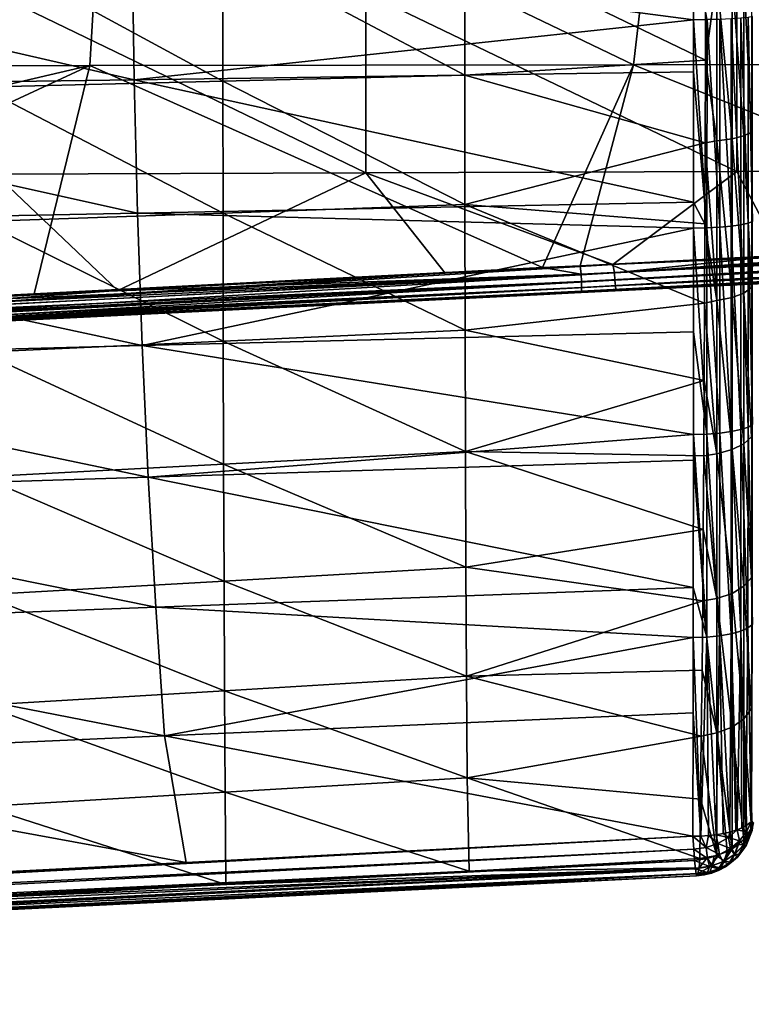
# Model space of a CAD drawing. Header units: metres. Extents: x -28 to 111, y -27 to 27.
# Tile 45 of 55: x 73 to 85, y -20 to -3. Entities that reach past the tile are written whole.
import ezdxf

# ---------------------------------------------------------------- set-up
doc = ezdxf.new("R2010")
doc.units = ezdxf.units.M
doc.layers.add('solid_13061041_XXX', color=7, linetype='CONTINUOUS')

msp = doc.modelspace()

# ---------------------------------------------------------------- linework, layer by layer
at = {"layer": 'solid_13061041_XXX'}
for points in [[(74.247925, 0.004211, 29.443527), (73.998207, -4.206885, 29.589895), (64.992241, -4.213687, 29.21768)], [(74.247925, 0.004211, 29.443527), (64.992241, -4.213687, 29.21768), (64.998062, -2.106638, 29.084337)], [(74.247925, 0.004211, 29.443527), (83.004692, -4.197793, 29.949669), (73.998207, -4.206885, 29.589895)], [(74.247925, 0.004211, 29.443527), (83.495842, 0.0042, 29.847221), (83.004692, -4.197793, 29.949669)], [(83.495842, 0.0042, 29.847221), (92.011711, -4.186411, 30.296999), (83.004692, -4.197793, 29.949669)], [(83.495842, 0.0042, 29.847221), (92.743752, 0.004187, 30.251064), (92.011711, -4.186411, 30.296999)], [(65.358643, -2.292565, -18.256851), (74.732536, -4.446949, -18.409492), (74.699127, -2.227917, -18.252466)], [(76.19857, -2.244864, -47.193016), (76.200546, -4.469029, -46.866768), (72.191055, -2.295057, -48.008236)], [(83.99958, -3.451459, -18.32247), (83.999863, -2.156238, -18.247808), (74.699127, -2.227917, -18.252466)], [(83.99958, -3.451459, -18.32247), (74.699127, -2.227917, -18.252466), (74.732536, -4.446949, -18.409492)], [(76.19857, -2.244864, -47.193016), (80.206078, -2.194382, -46.377796), (80.208008, -4.370098, -46.071632)], [(76.19857, -2.244864, -47.193016), (80.208008, -4.370098, -46.071632), (76.200546, -4.469029, -46.866768)], [(84.196175, -4.123672, -45.306313), (80.208008, -4.370098, -46.071632), (80.206078, -2.194382, -46.377796)], [(84.198814, -2.749733, -45.50362), (84.196175, -4.123672, -45.306313), (80.206078, -2.194382, -46.377796)], [(84.222122, -3.450582, -18.347502), (83.999863, -2.156238, -18.247808), (83.99958, -3.451459, -18.32247)], [(65.358643, -2.292565, -18.256851), (65.418633, -4.572322, -18.427134), (74.732536, -4.446949, -18.409492)], [(76.200546, -4.469029, -46.866768), (72.193085, -4.567373, -47.661911), (72.191055, -2.295057, -48.008236)], [(84.385002, -2.747775, -45.44635), (84.196175, -4.123672, -45.306313), (84.198814, -2.749733, -45.50362)], [(84.385002, -2.747775, -45.44635), (84.385002, -5.458708, -44.977222), (84.196175, -4.123672, -45.306313)], [(84.636078, -2.730168, -45.296089), (84.636078, -5.423925, -44.829983), (84.385002, -2.747775, -45.44635)], [(84.636078, -5.423925, -44.829983), (84.385002, -5.458708, -44.977222), (84.385002, -2.747775, -45.44635)], [(84.832489, -2.705279, -45.079926), (84.832489, -5.374752, -44.618023), (84.636078, -2.730168, -45.296089)], [(84.832489, -5.374752, -44.618023), (84.636078, -5.423925, -44.829983), (84.636078, -2.730168, -45.296089)], [(84.957375, -2.674887, -44.816479), (84.957375, -5.314707, -44.359715), (84.832489, -2.705279, -45.079926)], [(84.957375, -5.314707, -44.359715), (84.832489, -5.374752, -44.618023), (84.832489, -2.705279, -45.079926)], [(72.428596, -3.017062, 35.391964), (78.571793, -5.988241, 35.149105), (78.571449, -3.004296, 35.412785)], [(72.428596, -3.017062, 35.391964), (72.42894, -6.00955, 35.066185), (78.571793, -5.988241, 35.149105)], [(78.571449, -3.004296, 35.412785), (84.714592, -5.964533, 35.246136), (84.71431, -2.990184, 35.437004)], [(78.571449, -3.004296, 35.412785), (78.571793, -5.988241, 35.149105), (84.714592, -5.964533, 35.246136)], [(84.71431, -2.990184, 35.437004), (90.85733, -5.938427, 35.357281), (90.857155, -2.974727, 35.464615)], [(84.71431, -2.990184, 35.437004), (84.714592, -5.964533, 35.246136), (90.85733, -5.938427, 35.357281)], [(84.900734, -6.821131, -19.250303), (84.900887, -3.412279, -18.887102), (84.781677, -3.425706, -18.697954)], [(84.974869, -6.791271, -19.459772), (84.900887, -3.412279, -18.887102), (84.900734, -6.821131, -19.250303)], [(84.974869, -6.791271, -19.459772), (84.974899, -3.397311, -19.097971), (84.900887, -3.412279, -18.887102)], [(83.999336, -4.314924, -18.39143), (83.99958, -3.451459, -18.32247), (74.732536, -4.446949, -18.409492)], [(84.220947, -6.89747, -18.714796), (83.99958, -3.451459, -18.32247), (83.999336, -4.314924, -18.39143)], [(84.220947, -6.89747, -18.714796), (84.222122, -3.450582, -18.347502), (83.99958, -3.451459, -18.32247)], [(84.432678, -6.887064, -18.787792), (84.222122, -3.450582, -18.347502), (84.220947, -6.89747, -18.714796)], [(84.432678, -6.887064, -18.787792), (84.433563, -3.44535, -18.421211), (84.222122, -3.450582, -18.347502)], [(84.62265, -6.870262, -18.905653), (84.433563, -3.44535, -18.421211), (84.432678, -6.887064, -18.787792)], [(84.62265, -6.870262, -18.905653), (84.623253, -3.436917, -18.540016), (84.433563, -3.44535, -18.421211)], [(84.781334, -6.84791, -19.06245), (84.623253, -3.436917, -18.540016), (84.62265, -6.870262, -18.905653)], [(84.781334, -6.84791, -19.06245), (84.781677, -3.425706, -18.697954), (84.623253, -3.436917, -18.540016)], [(84.900734, -6.821131, -19.250303), (84.781677, -3.425706, -18.697954), (84.781334, -6.84791, -19.06245)], [(73.998207, -4.206885, 29.589895), (73.074142, -7.985959, 29.970911), (64.969025, -8.397394, 29.749512)], [(64.982559, -6.311224, 29.439514), (73.998207, -4.206885, 29.589895), (64.969025, -8.397394, 29.749512)], [(64.982559, -6.311224, 29.439514), (64.992241, -4.213687, 29.21768), (73.998207, -4.206885, 29.589895)], [(73.998207, -4.206885, 29.589895), (81.493782, -7.554828, 30.182909), (73.074142, -7.985959, 29.970911)], [(73.998207, -4.206885, 29.589895), (83.004692, -4.197793, 29.949669), (81.493782, -7.554828, 30.182909)], [(84.196175, -4.123672, -45.306313), (84.192513, -5.486606, -45.030674), (80.208008, -4.370098, -46.071632)], [(83.004692, -4.197793, 29.949669), (82.120583, -7.52259, 30.198256), (81.493782, -7.554828, 30.182909)], [(83.004692, -4.197793, 29.949669), (90.232574, -7.104006, 30.394831), (82.120583, -7.52259, 30.198256)], [(83.004692, -4.197793, 29.949669), (92.011711, -4.186411, 30.296999), (90.232574, -7.104006, 30.394831)], [(84.385002, -5.458708, -44.977222), (84.192513, -5.486606, -45.030674), (84.196175, -4.123672, -45.306313)], [(83.99839, -6.470117, -18.630884), (83.999336, -4.314924, -18.39143), (74.732536, -4.446949, -18.409492)], [(76.200546, -4.469029, -46.866768), (80.208008, -4.370098, -46.071632), (80.21122, -6.508309, -45.566494)], [(84.192513, -5.486606, -45.030674), (80.21122, -6.508309, -45.566494), (80.208008, -4.370098, -46.071632)], [(84.220947, -6.89747, -18.714796), (83.999336, -4.314924, -18.39143), (83.99839, -6.470117, -18.630884)], [(65.418633, -4.572322, -18.427134), (74.788208, -6.654069, -18.670515), (74.732536, -4.446949, -18.409492)], [(76.200546, -4.469029, -46.866768), (76.203827, -6.651622, -46.32893), (72.193085, -4.567373, -47.661911)], [(83.99839, -6.470117, -18.630884), (74.732536, -4.446949, -18.409492), (74.788208, -6.654069, -18.670515)], [(76.200546, -4.469029, -46.866768), (80.21122, -6.508309, -45.566494), (76.203827, -6.651622, -46.32893)], [(65.418633, -4.572322, -18.427134), (65.518608, -6.837033, -18.710434), (74.788208, -6.654069, -18.670515)], [(76.203827, -6.651622, -46.32893), (72.196442, -6.794037, -47.091393), (72.193085, -4.567373, -47.661911)], [(84.832489, -5.374752, -44.618023), (84.832489, -7.97483, -43.857094), (84.636078, -5.423925, -44.829983)], [(84.957375, -5.314707, -44.359715), (84.957375, -7.885814, -43.607281), (84.832489, -5.374752, -44.618023)], [(84.957375, -7.885814, -43.607281), (84.832489, -7.97483, -43.857094), (84.832489, -5.374752, -44.618023)], [(84.192513, -5.486606, -45.030674), (84.187828, -6.829199, -44.678596), (80.21122, -6.508309, -45.566494)], [(84.385002, -8.099281, -44.204346), (84.187828, -6.829199, -44.678596), (84.192513, -5.486606, -45.030674)], [(84.385002, -5.458708, -44.977222), (84.385002, -8.099281, -44.204346), (84.192513, -5.486606, -45.030674)], [(84.636078, -5.423925, -44.829983), (84.636078, -8.047732, -44.062107), (84.385002, -5.458708, -44.977222)], [(84.636078, -8.047732, -44.062107), (84.385002, -8.099281, -44.204346), (84.385002, -5.458708, -44.977222)], [(84.832489, -7.97483, -43.857094), (84.636078, -8.047732, -44.062107), (84.636078, -5.423925, -44.829983)], [(68.321625, -8.256446, 34.587383), (74.460876, -7.934443, 34.782246), (72.42894, -6.00955, 35.066185)], [(74.460876, -7.934443, 34.782246), (78.571793, -5.988241, 35.149105), (72.42894, -6.00955, 35.066185)], [(74.460876, -7.934443, 34.782246), (79.884621, -7.648194, 34.955597), (78.571793, -5.988241, 35.149105)], [(82.662682, -7.501039, 35.043793), (84.714592, -5.964533, 35.246136), (78.571793, -5.988241, 35.149105)], [(79.884621, -7.648194, 34.955597), (82.662682, -7.501039, 35.043793), (78.571793, -5.988241, 35.149105)], [(82.662682, -7.501039, 35.043793), (85.451477, -7.352975, 35.131428), (84.714592, -5.964533, 35.246136)], [(85.451477, -7.352975, 35.131428), (90.85733, -5.938427, 35.357281), (84.714592, -5.964533, 35.246136)], [(83.998154, -6.900807, -18.690336), (83.99839, -6.470117, -18.630884), (74.788208, -6.654069, -18.670515)], [(76.203827, -6.651622, -46.32893), (80.21122, -6.508309, -45.566494), (80.215691, -8.590179, -44.86657)], [(84.182152, -8.143343, -44.252708), (80.215691, -8.590179, -44.86657), (80.21122, -6.508309, -45.566494)], [(84.187828, -6.829199, -44.678596), (84.182152, -8.143343, -44.252708), (80.21122, -6.508309, -45.566494)], [(84.220947, -6.89747, -18.714796), (83.99839, -6.470117, -18.630884), (83.998154, -6.900807, -18.690336)], [(65.518608, -6.837033, -18.710434), (74.866135, -8.84625, -19.034971), (74.788208, -6.654069, -18.670515)], [(76.203827, -6.651622, -46.32893), (76.208397, -8.771772, -45.584335), (72.196442, -6.794037, -47.091393)], [(83.998154, -6.900807, -18.690336), (74.788208, -6.654069, -18.670515), (74.866135, -8.84625, -19.034971)], [(76.203827, -6.651622, -46.32893), (80.215691, -8.590179, -44.86657), (76.208397, -8.771772, -45.584335)], [(65.518608, -6.837033, -18.710434), (65.658569, -9.084463, -19.106346), (74.866135, -8.84625, -19.034971)], [(76.208397, -8.771772, -45.584335), (72.201111, -8.952136, -46.302151), (72.196442, -6.794037, -47.091393)], [(99.302261, -6.783828, 30.643906), (82.120583, -7.52259, 30.198256), (90.232574, -7.104006, 30.394831)], [(99.302261, -6.783828, 30.643906), (82.13755, -7.662692, 30.235449), (82.120583, -7.52259, 30.198256)], [(99.302261, -6.783828, 30.643906), (99.303963, -6.834718, 30.664635), (82.13755, -7.662692, 30.235449)], [(99.303963, -6.834718, 30.664635), (82.1418, -7.786818, 30.311346), (82.13755, -7.662692, 30.235449)], [(99.303963, -6.834718, 30.664635), (99.306793, -6.920027, 30.715963), (82.1418, -7.786818, 30.311346)], [(82.688301, -7.639699, 35.006237), (97, -6.736853, 35.477306), (91.156845, -7.049115, 35.306427)], [(97.008286, -6.890499, 35.452187), (97, -6.736853, 35.477306), (82.688301, -7.639699, 35.006237)], [(84.385002, -8.099281, -44.204346), (84.182152, -8.143343, -44.252708), (84.187828, -6.829199, -44.678596)], [(84.900734, -6.821131, -19.250303), (84.781334, -6.84791, -19.06245), (84.900414, -10.195406, -19.852772)], [(84.900734, -6.821131, -19.250303), (84.900414, -10.195406, -19.852772), (84.974785, -10.150787, -20.059912)], [(84.974869, -6.791271, -19.459772), (84.900734, -6.821131, -19.250303), (84.974785, -10.150787, -20.059912)], [(83.997017, -8.615276, -18.965725), (83.998154, -6.900807, -18.690336), (74.866135, -8.84625, -19.034971)], [(99.306793, -6.920027, 30.715963), (82.143906, -7.88389, 30.419781), (82.1418, -7.786818, 30.311346)], [(99.306793, -6.920027, 30.715963), (99.309677, -7.027984, 30.826311), (82.143906, -7.88389, 30.419781)], [(97.008286, -6.890499, 35.452187), (82.688301, -7.639699, 35.006237), (82.696739, -7.762454, 34.929638)], [(97.01712, -7.02888, 35.380917), (97.008286, -6.890499, 35.452187), (82.696739, -7.762454, 34.929638)], [(84.218788, -10.309271, -19.324156), (83.998154, -6.900807, -18.690336), (83.997017, -8.615276, -18.965725)], [(84.220947, -6.89747, -18.714796), (83.998154, -6.900807, -18.690336), (84.218788, -10.309271, -19.324156)], [(84.220947, -6.89747, -18.714796), (84.218788, -10.309271, -19.324156), (84.431007, -10.29381, -19.395935)], [(84.432678, -6.887064, -18.787792), (84.220947, -6.89747, -18.714796), (84.431007, -10.29381, -19.395935)], [(84.432678, -6.887064, -18.787792), (84.431007, -10.29381, -19.395935), (84.62149, -10.268766, -19.512196)], [(84.62265, -6.870262, -18.905653), (84.432678, -6.887064, -18.787792), (84.62149, -10.268766, -19.512196)], [(84.62265, -6.870262, -18.905653), (84.62149, -10.268766, -19.512196), (84.78064, -10.235404, -19.66708)], [(84.781334, -6.84791, -19.06245), (84.62265, -6.870262, -18.905653), (84.78064, -10.235404, -19.66708)], [(84.781334, -6.84791, -19.06245), (84.78064, -10.235404, -19.66708), (84.900414, -10.195406, -19.852772)], [(99.309425, -7.097215, 30.964277), (99.306877, -7.12111, 31.116358), (82.119789, -7.96801, 30.69466)], [(99.309425, -7.097215, 30.964277), (82.119789, -7.96801, 30.69466), (82.143692, -7.945681, 30.551565)], [(82.471794, -7.950665, 34.540173), (82.119789, -7.96801, 30.69466), (99.306877, -7.12111, 31.116358)], [(99.309814, -7.046179, 30.853657), (82.143692, -7.945681, 30.551565), (82.143906, -7.88389, 30.419781)], [(99.309814, -7.046179, 30.853657), (99.309425, -7.097215, 30.964277), (82.143692, -7.945681, 30.551565)], [(99.309677, -7.027984, 30.826311), (99.309814, -7.046179, 30.853657), (82.143906, -7.88389, 30.419781)], [(97.038612, -7.23288, 34.977516), (82.471794, -7.950665, 34.540173), (99.306877, -7.12111, 31.116358)], [(82.688301, -7.639699, 35.006237), (91.156845, -7.049115, 35.306427), (85.451477, -7.352975, 35.131428)], [(97.01712, -7.02888, 35.380917), (82.696739, -7.762454, 34.929638), (82.704834, -7.858044, 34.820995)], [(97.025658, -7.138539, 35.270424), (97.01712, -7.02888, 35.380917), (82.704834, -7.858044, 34.820995)], [(97.025658, -7.138539, 35.270424), (82.704834, -7.858044, 34.820995), (82.711906, -7.918437, 34.68943)], [(97.033058, -7.208817, 35.131454), (97.025658, -7.138539, 35.270424), (82.711906, -7.918437, 34.68943)], [(97.033058, -7.208817, 35.131454), (82.471794, -7.950665, 34.540173), (97.038612, -7.23288, 34.977516)], [(97.033058, -7.208817, 35.131454), (82.711906, -7.918437, 34.68943), (82.471794, -7.950665, 34.540173)], [(82.688301, -7.639699, 35.006237), (85.451477, -7.352975, 35.131428), (82.662682, -7.501039, 35.043793)], [(68.340805, -8.38243, 34.540703), (82.662682, -7.501039, 35.043793), (79.884621, -7.648194, 34.955597)], [(82.688301, -7.639699, 35.006237), (82.662682, -7.501039, 35.043793), (68.340805, -8.38243, 34.540703)], [(82.688301, -7.639699, 35.006237), (68.340805, -8.38243, 34.540703), (68.348625, -8.491738, 34.461403)], [(68.340805, -8.38243, 34.540703), (79.884621, -7.648194, 34.955597), (74.460876, -7.934443, 34.782246)], [(82.696739, -7.762454, 34.929638), (82.688301, -7.639699, 35.006237), (68.348625, -8.491738, 34.461403)], [(82.13755, -7.662692, 30.235449), (73.074142, -7.985959, 29.970911), (81.493782, -7.554828, 30.182909)], [(82.13755, -7.662692, 30.235449), (81.493782, -7.554828, 30.182909), (82.120583, -7.52259, 30.198256)], [(82.13755, -7.662692, 30.235449), (64.969025, -8.397394, 29.749512), (73.074142, -7.985959, 29.970911)], [(64.972534, -8.481848, 29.771797), (64.969025, -8.397394, 29.749512), (82.13755, -7.662692, 30.235449)], [(64.97538, -8.561152, 29.808456), (64.972534, -8.481848, 29.771797), (82.13755, -7.662692, 30.235449)], [(64.97538, -8.561152, 29.808456), (82.13755, -7.662692, 30.235449), (82.1418, -7.786818, 30.311346)], [(64.977463, -8.632885, 29.85837), (64.97538, -8.561152, 29.808456), (82.1418, -7.786818, 30.311346)], [(64.978729, -8.694853, 29.920012), (64.977463, -8.632885, 29.85837), (82.1418, -7.786818, 30.311346)], [(64.978729, -8.694853, 29.920012), (82.1418, -7.786818, 30.311346), (82.143906, -7.88389, 30.419781)], [(82.696739, -7.762454, 34.929638), (68.348625, -8.491738, 34.461403), (68.356018, -8.575762, 34.355652)], [(82.704834, -7.858044, 34.820995), (82.696739, -7.762454, 34.929638), (68.356018, -8.575762, 34.355652)], [(64.977341, -8.80506, 30.155022), (82.143692, -7.945681, 30.551565), (82.119789, -7.96801, 30.69466)], [(64.977341, -8.80506, 30.155022), (64.978668, -8.782277, 30.070639), (82.143692, -7.945681, 30.551565)], [(64.977341, -8.80506, 30.155022), (82.119789, -7.96801, 30.69466), (81.51593, -7.997766, 30.679823)], [(64.978668, -8.782277, 30.070639), (82.143906, -7.88389, 30.419781), (82.143692, -7.945681, 30.551565)], [(64.978668, -8.782277, 30.070639), (64.979134, -8.745163, 29.991495), (82.143906, -7.88389, 30.419781)], [(64.979134, -8.745163, 29.991495), (64.978729, -8.694853, 29.920012), (82.143906, -7.88389, 30.419781)], [(82.711906, -7.918437, 34.68943), (68.171867, -8.655299, 34.093655), (74.538788, -8.341567, 34.292034)], [(82.711906, -7.918437, 34.68943), (68.362427, -8.628351, 34.23119), (68.171867, -8.655299, 34.093655)], [(68.340805, -8.38243, 34.540703), (74.460876, -7.934443, 34.782246), (68.321625, -8.256446, 34.587383)], [(82.704834, -7.858044, 34.820995), (68.356018, -8.575762, 34.355652), (68.362427, -8.628351, 34.23119)], [(82.711906, -7.918437, 34.68943), (82.704834, -7.858044, 34.820995), (68.362427, -8.628351, 34.23119)], [(82.711906, -7.918437, 34.68943), (74.538788, -8.341567, 34.292034), (82.471794, -7.950665, 34.540173)], [(82.471794, -7.950665, 34.540173), (74.538788, -8.341567, 34.292034), (82.119789, -7.96801, 30.69466)], [(74.538788, -8.341567, 34.292034), (81.51593, -7.997766, 30.679823), (82.119789, -7.96801, 30.69466)], [(84.832489, -7.97483, -43.857094), (84.832489, -10.471132, -42.803883), (84.636078, -8.047732, -44.062107)], [(84.957375, -7.885814, -43.607281), (84.957375, -10.353909, -42.565998), (84.832489, -7.97483, -43.857094)], [(84.957375, -10.353909, -42.565998), (84.832489, -10.471132, -42.803883), (84.832489, -7.97483, -43.857094)], [(68.171867, -8.655299, 34.093655), (64.975197, -8.812817, 30.242064), (81.51593, -7.997766, 30.679823)], [(64.977341, -8.80506, 30.155022), (81.51593, -7.997766, 30.679823), (64.975197, -8.812817, 30.242064)], [(74.538788, -8.341567, 34.292034), (68.171867, -8.655299, 34.093655), (81.51593, -7.997766, 30.679823)], [(84.182152, -8.143343, -44.252708), (84.175476, -9.42365, -43.755459), (80.215691, -8.590179, -44.86657)], [(84.385002, -10.634992, -43.134373), (84.175476, -9.42365, -43.755459), (84.182152, -8.143343, -44.252708)], [(84.385002, -8.099281, -44.204346), (84.385002, -10.634992, -43.134373), (84.182152, -8.143343, -44.252708)], [(84.636078, -8.047732, -44.062107), (84.636078, -10.567143, -42.999146), (84.385002, -8.099281, -44.204346)], [(84.636078, -10.567143, -42.999146), (84.385002, -10.634992, -43.134373), (84.385002, -8.099281, -44.204346)], [(84.832489, -10.471132, -42.803883), (84.636078, -10.567143, -42.999146), (84.636078, -8.047732, -44.062107)], [(83.995583, -10.31445, -19.300531), (83.997017, -8.615276, -18.965725), (74.866135, -8.84625, -19.034971)], [(76.208397, -8.771772, -45.584335), (80.215691, -8.590179, -44.86657), (80.221413, -10.596899, -43.97612)], [(84.175476, -9.42365, -43.755459), (80.221413, -10.596899, -43.97612), (80.215691, -8.590179, -44.86657)], [(84.218788, -10.309271, -19.324156), (83.997017, -8.615276, -18.965725), (83.995583, -10.31445, -19.300531)], [(76.208397, -8.771772, -45.584335), (76.214233, -10.808646, -44.637897), (72.201111, -8.952136, -46.302151)], [(76.208397, -8.771772, -45.584335), (80.221413, -10.596899, -43.97612), (76.214233, -10.808646, -44.637897)], [(65.658569, -9.084463, -19.106346), (74.966331, -11.020461, -19.502298), (74.866135, -8.84625, -19.034971)], [(76.214233, -10.808646, -44.637897), (72.207062, -11.018805, -45.299759), (72.201111, -8.952136, -46.302151)], [(83.995583, -10.31445, -19.300531), (74.866135, -8.84625, -19.034971), (74.966331, -11.020461, -19.502298)], [(65.658569, -9.084463, -19.106346), (65.838501, -11.312374, -19.614458), (74.966331, -11.020461, -19.502298)], [(84.175476, -9.42365, -43.755459), (84.167755, -10.67052, -43.186993), (80.221413, -10.596899, -43.97612)], [(84.385002, -10.634992, -43.134373), (84.167755, -10.67052, -43.186993), (84.175476, -9.42365, -43.755459)], [(84.78064, -10.235404, -19.66708), (84.62149, -10.268766, -19.512196), (84.779633, -13.572457, -20.509016)], [(84.78064, -10.235404, -19.66708), (84.779633, -13.572457, -20.509016), (84.899948, -13.519362, -20.6917)], [(84.900414, -10.195406, -19.852772), (84.78064, -10.235404, -19.66708), (84.899948, -13.519362, -20.6917)], [(84.900414, -10.195406, -19.852772), (84.899948, -13.519362, -20.6917), (84.974663, -13.460102, -20.895596)], [(84.974785, -10.150787, -20.059912), (84.900414, -10.195406, -19.852772), (84.974663, -13.460102, -20.895596)], [(83.995171, -10.743861, -19.395044), (83.995583, -10.31445, -19.300531), (74.966331, -11.020461, -19.502298)], [(84.215645, -13.670203, -20.172703), (83.995583, -10.31445, -19.300531), (83.995171, -10.743861, -19.395044)], [(84.218788, -10.309271, -19.324156), (83.995583, -10.31445, -19.300531), (84.215645, -13.670203, -20.172703)], [(84.218788, -10.309271, -19.324156), (84.215645, -13.670203, -20.172703), (84.428581, -13.649837, -20.242773)], [(84.431007, -10.29381, -19.395935), (84.218788, -10.309271, -19.324156), (84.428581, -13.649837, -20.242773)], [(84.431007, -10.29381, -19.395935), (84.428581, -13.649837, -20.242773), (84.619812, -13.616696, -20.356804)], [(84.62149, -10.268766, -19.512196), (84.431007, -10.29381, -19.395935), (84.619812, -13.616696, -20.356804)], [(84.62149, -10.268766, -19.512196), (84.619812, -13.616696, -20.356804), (84.779633, -13.572457, -20.509016)], [(84.957375, -10.353909, -42.565998), (84.957375, -12.686192, -41.24847), (84.832489, -10.471132, -42.803883)], [(84.636078, -10.567143, -42.999146), (84.636078, -12.947465, -41.654449), (84.385002, -10.634992, -43.134373)], [(84.832489, -10.471132, -42.803883), (84.832489, -12.829819, -41.471409), (84.636078, -10.567143, -42.999146)], [(84.832489, -12.829819, -41.471409), (84.636078, -12.947465, -41.654449), (84.636078, -10.567143, -42.999146)], [(84.957375, -12.686192, -41.24847), (84.832489, -12.829819, -41.471409), (84.832489, -10.471132, -42.803883)], [(83.992859, -12.849462, -19.917486), (83.995171, -10.743861, -19.395044), (74.966331, -11.020461, -19.502298)], [(76.214233, -10.808646, -44.637897), (80.221413, -10.596899, -43.97612), (80.228363, -12.511106, -42.902397)], [(84.159019, -11.887854, -42.545563), (80.228363, -12.511106, -42.902397), (80.221413, -10.596899, -43.97612)], [(84.167755, -10.67052, -43.186993), (84.159019, -11.887854, -42.545563), (80.221413, -10.596899, -43.97612)], [(84.215645, -13.670203, -20.172703), (83.995171, -10.743861, -19.395044), (83.992859, -12.849462, -19.917486)], [(84.385002, -13.030543, -41.780895), (84.159019, -11.887854, -42.545563), (84.167755, -10.67052, -43.186993)], [(84.385002, -10.634992, -43.134373), (84.385002, -13.030543, -41.780895), (84.167755, -10.67052, -43.186993)], [(84.636078, -12.947465, -41.654449), (84.385002, -13.030543, -41.780895), (84.385002, -10.634992, -43.134373)], [(76.214233, -10.808646, -44.637897), (76.221306, -12.743152, -43.497993), (72.207062, -11.018805, -45.299759)], [(76.214233, -10.808646, -44.637897), (80.228363, -12.511106, -42.902397), (76.221306, -12.743152, -43.497993)], [(65.838501, -11.312374, -19.614458), (75.088776, -13.173677, -20.071936), (74.966331, -11.020461, -19.502298)], [(76.221306, -12.743152, -43.497993), (72.214256, -12.973228, -44.093742), (72.207062, -11.018805, -45.299759)], [(83.992859, -12.849462, -19.917486), (74.966331, -11.020461, -19.502298), (75.088776, -13.173677, -20.071936)], [(65.838501, -11.312374, -19.614458), (66.058411, -13.518529, -20.23436), (75.088776, -13.173677, -20.071936)], [(84.159019, -11.887854, -42.545563), (84.149269, -13.071605, -41.832821), (80.228363, -12.511106, -42.902397)], [(84.385002, -13.030543, -41.780895), (84.149269, -13.071605, -41.832821), (84.159019, -11.887854, -42.545563)], [(76.221306, -12.743152, -43.497993), (80.228363, -12.511106, -42.902397), (80.236481, -14.317467, -41.656872)], [(84.149269, -13.071605, -41.832821), (80.236481, -14.317467, -41.656872), (80.228363, -12.511106, -42.902397)], [(84.957375, -12.686192, -41.24847), (84.957375, -14.853655, -39.674606), (84.832489, -12.829819, -41.471409)], [(76.221306, -12.743152, -43.497993), (76.229553, -14.558595, -42.177784), (72.214256, -12.973228, -44.093742)], [(83.991837, -13.677572, -20.150326), (83.992859, -12.849462, -19.917486), (75.088776, -13.173677, -20.071936)], [(76.221306, -12.743152, -43.497993), (80.236481, -14.317467, -41.656872), (76.229553, -14.558595, -42.177784)], [(84.215645, -13.670203, -20.172703), (83.992859, -12.849462, -19.917486), (83.991837, -13.677572, -20.150326)], [(84.832489, -12.829819, -41.471409), (84.832489, -15.021694, -39.879772), (84.636078, -12.947465, -41.654449)], [(84.957375, -14.853655, -39.674606), (84.832489, -15.021694, -39.879772), (84.832489, -12.829819, -41.471409)], [(76.229553, -14.558595, -42.177784), (72.222626, -14.797345, -42.698948), (72.214256, -12.973228, -44.093742)], [(84.385002, -13.030543, -41.780895), (84.385002, -15.256474, -40.164295), (84.149269, -13.071605, -41.832821)], [(84.636078, -12.947465, -41.654449), (84.636078, -15.159349, -40.048286), (84.385002, -13.030543, -41.780895)], [(84.636078, -15.159349, -40.048286), (84.385002, -15.256474, -40.164295), (84.385002, -13.030543, -41.780895)], [(84.832489, -15.021694, -39.879772), (84.636078, -15.159349, -40.048286), (84.636078, -12.947465, -41.654449)], [(66.058411, -13.518529, -20.23436), (75.233482, -15.302871, -20.743317), (75.088776, -13.173677, -20.071936)], [(83.991837, -13.677572, -20.150326), (75.088776, -13.173677, -20.071936), (75.233482, -15.302871, -20.743317)], [(84.149269, -13.071605, -41.832821), (84.13855, -14.215343, -41.052101), (80.236481, -14.317467, -41.656872)], [(84.385002, -15.256474, -40.164295), (84.13855, -14.215343, -41.052101), (84.149269, -13.071605, -41.832821)], [(66.058411, -13.518529, -20.23436), (66.318291, -15.700692, -20.965643), (75.233482, -15.302871, -20.743317)], [(84.899948, -13.519362, -20.6917), (84.779633, -13.572457, -20.509016), (84.863091, -16.795498, -21.698435)], [(84.899948, -13.519362, -20.6917), (84.863091, -16.795498, -21.698435), (84.953087, -16.725445, -21.888288)], [(84.974663, -13.460102, -20.895596), (84.899948, -13.519362, -20.6917), (84.965111, -16.711369, -21.926632)], [(84.899948, -13.519362, -20.6917), (84.953087, -16.725445, -21.888288), (84.965111, -16.711369, -21.926632)], [(83.990097, -14.925714, -20.531239), (83.991837, -13.677572, -20.150326), (75.233482, -15.302871, -20.743317)], [(84.117737, -16.964485, -21.240637), (83.991837, -13.677572, -20.150326), (83.990097, -14.925714, -20.531239)], [(84.215645, -13.670203, -20.172703), (83.991837, -13.677572, -20.150326), (84.117737, -16.964485, -21.240637)], [(84.215645, -13.670203, -20.172703), (84.117737, -16.964485, -21.240637), (84.246117, -16.956245, -21.26297)], [(84.428581, -13.649837, -20.242773), (84.215645, -13.670203, -20.172703), (84.370804, -16.942316, -21.301029)], [(84.215645, -13.670203, -20.172703), (84.246117, -16.956245, -21.26297), (84.370804, -16.942316, -21.301029)], [(84.428581, -13.649837, -20.242773), (84.370804, -16.942316, -21.301029), (84.489723, -16.922766, -21.354395)], [(84.619812, -13.616696, -20.356804), (84.428581, -13.649837, -20.242773), (84.600533, -16.897764, -21.422211)], [(84.428581, -13.649837, -20.242773), (84.489723, -16.922766, -21.354395), (84.600533, -16.897764, -21.422211)], [(84.619812, -13.616696, -20.356804), (84.600533, -16.897764, -21.422211), (84.700912, -16.867706, -21.503166)], [(84.779633, -13.572457, -20.509016), (84.619812, -13.616696, -20.356804), (84.719559, -16.861202, -21.520823)], [(84.619812, -13.616696, -20.356804), (84.700912, -16.867706, -21.503166), (84.719559, -16.861202, -21.520823)], [(84.779633, -13.572457, -20.509016), (84.719559, -16.861202, -21.520823), (84.79702, -16.829714, -21.60564)], [(84.779633, -13.572457, -20.509016), (84.79702, -16.829714, -21.60564), (84.863091, -16.795498, -21.698435)], [(76.229553, -14.558595, -42.177784), (80.236481, -14.317467, -41.656872), (80.245735, -16.000809, -40.251328)], [(84.13855, -14.215343, -41.052101), (84.12693, -15.310922, -40.208897), (80.236481, -14.317467, -41.656872)], [(84.12693, -15.310922, -40.208897), (80.245735, -16.000809, -40.251328), (80.236481, -14.317467, -41.656872)], [(84.385002, -15.256474, -40.164295), (84.12693, -15.310922, -40.208897), (84.13855, -14.215343, -41.052101)], [(76.229553, -14.558595, -42.177784), (76.238914, -16.238455, -40.690765), (72.222626, -14.797345, -42.698948)], [(76.229553, -14.558595, -42.177784), (80.245735, -16.000809, -40.251328), (76.238914, -16.238455, -40.690765)], [(76.238914, -16.238455, -40.690765), (72.232101, -16.473288, -41.1306), (72.222626, -14.797345, -42.698948)], [(83.990097, -14.925714, -20.531239), (75.233482, -15.302871, -20.743317), (83.987045, -16.967016, -21.234247)], [(84.117737, -16.964485, -21.240637), (83.990097, -14.925714, -20.531239), (83.987045, -16.967016, -21.234247)], [(84.957375, -14.853655, -39.674606), (84.95739, -16.827793, -37.864037), (84.832489, -15.021694, -39.879772)], [(84.832489, -15.021694, -39.879772), (84.832436, -17.018435, -38.048573), (84.636078, -15.159349, -40.048286)], [(84.881927, -16.959, -37.99102), (84.832436, -17.018435, -38.048573), (84.832489, -15.021694, -39.879772)], [(84.95739, -16.827793, -37.864037), (84.881927, -16.959, -37.99102), (84.832489, -15.021694, -39.879772)], [(66.318291, -15.700692, -20.965643), (75.59494, -17.398579, -21.510855), (75.233482, -15.302871, -20.743317)], [(75.233482, -15.302871, -20.743317), (75.59494, -17.398579, -21.510855), (83.987045, -16.967016, -21.234247)], [(84.12693, -15.310922, -40.208897), (84.114449, -16.35218, -39.308502), (80.245735, -16.000809, -40.251328)], [(84.384964, -17.283268, -38.30526), (84.114449, -16.35218, -39.308502), (84.12693, -15.310922, -40.208897)], [(84.385002, -15.256474, -40.164295), (84.384964, -17.283268, -38.30526), (84.12693, -15.310922, -40.208897)], [(84.555611, -17.217236, -38.241936), (84.384964, -17.283268, -38.30526), (84.385002, -15.256474, -40.164295)], [(84.636078, -15.159349, -40.048286), (84.635963, -17.174515, -38.200199), (84.385002, -15.256474, -40.164295)], [(84.635963, -17.174515, -38.200199), (84.555611, -17.217236, -38.241936), (84.385002, -15.256474, -40.164295)], [(84.832436, -17.018435, -38.048573), (84.635963, -17.174515, -38.200199), (84.636078, -15.159349, -40.048286)], [(66.318291, -15.700692, -20.965643), (66.731392, -17.8529, -21.804996), (75.59494, -17.398579, -21.510855)], [(76.238914, -16.238455, -40.690765), (80.245735, -16.000809, -40.251328), (80.282921, -17.545288, -38.694275)], [(84.101143, -17.334452, -38.355816), (80.282921, -17.545288, -38.694275), (80.245735, -16.000809, -40.251328)], [(84.114449, -16.35218, -39.308502), (84.101143, -17.334452, -38.355816), (80.245735, -16.000809, -40.251328)], [(76.238914, -16.238455, -40.690765), (76.249733, -17.766201, -39.050396), (72.232101, -16.473288, -41.1306)], [(76.238914, -16.238455, -40.690765), (80.282921, -17.545288, -38.694275), (76.249733, -17.766201, -39.050396)], [(84.384964, -17.283268, -38.30526), (84.101143, -17.334452, -38.355816), (84.114449, -16.35218, -39.308502)], [(76.249733, -17.766201, -39.050396), (72.269958, -17.982477, -39.400551), (72.232101, -16.473288, -41.1306)], [(84.863091, -16.795498, -21.698435), (84.87748, -16.892941, -21.777452), (84.953087, -16.725445, -21.888288)], [(84.953087, -16.725445, -21.888288), (84.87748, -16.892941, -21.777452), (84.939835, -16.935793, -22.04051)], [(84.929092, -16.93342, -37.860355), (84.970207, -16.794416, -37.83165), (84.986702, -16.7372, -37.776077)], [(84.967949, -16.872078, -37.662529), (84.929092, -16.93342, -37.860355), (84.986702, -16.7372, -37.776077)], [(84.953087, -16.725445, -21.888288), (84.939835, -16.935793, -22.04051), (84.992523, -16.742651, -22.172358)], [(84.939835, -16.935793, -22.04051), (84.967789, -16.872339, -22.172226), (84.992523, -16.742651, -22.172358)], [(84.965111, -16.711369, -21.926632), (84.953087, -16.725445, -21.888288), (84.992523, -16.742651, -22.172358)], [(84.370804, -16.942316, -21.301029), (84.246117, -16.956245, -21.26297), (84.401337, -17.08831, -21.384733)], [(84.489723, -16.922766, -21.354395), (84.370804, -16.942316, -21.301029), (84.575005, -16.989521, -21.441992)], [(84.370804, -16.942316, -21.301029), (84.401337, -17.08831, -21.384733), (84.575005, -16.989521, -21.441992)], [(84.600533, -16.897764, -21.422211), (84.489723, -16.922766, -21.354395), (84.575005, -16.989521, -21.441992)], [(84.719559, -16.861202, -21.520823), (84.575005, -16.989521, -21.441992), (84.76091, -17.043682, -21.680296)], [(84.600533, -16.897764, -21.422211), (84.575005, -16.989521, -21.441992), (84.719559, -16.861202, -21.520823)], [(84.700912, -16.867706, -21.503166), (84.600533, -16.897764, -21.422211), (84.719559, -16.861202, -21.520823)], [(84.79702, -16.829714, -21.60564), (84.719559, -16.861202, -21.520823), (84.87748, -16.892941, -21.777452)], [(84.719559, -16.861202, -21.520823), (84.76091, -17.043682, -21.680296), (84.87748, -16.892941, -21.777452)], [(84.87748, -16.892941, -21.777452), (84.76091, -17.043682, -21.680296), (84.833199, -17.114372, -21.923338)], [(84.863091, -16.795498, -21.698435), (84.79702, -16.829714, -21.60564), (84.87748, -16.892941, -21.777452)], [(84.929092, -16.93342, -37.860355), (84.826118, -17.110764, -37.941063), (84.881927, -16.959, -37.99102)], [(84.86808, -17.117336, -37.66254), (84.826118, -17.110764, -37.941063), (84.929092, -16.93342, -37.860355)], [(84.87748, -16.892941, -21.777452), (84.833199, -17.114372, -21.923338), (84.939835, -16.935793, -22.04051)], [(84.939835, -16.935793, -22.04051), (84.833199, -17.114372, -21.923338), (84.873405, -17.107567, -22.172218)], [(84.873886, -17.107042, -37.662525), (84.86808, -17.117336, -37.66254), (84.929092, -16.93342, -37.860355)], [(84.967789, -16.872339, -22.172226), (84.873405, -17.107567, -22.172218), (84.873886, -17.107042, -37.662525)], [(84.939835, -16.935793, -22.04051), (84.873405, -17.107567, -22.172218), (84.967789, -16.872339, -22.172226)], [(84.967949, -16.872078, -37.662529), (84.873886, -17.107042, -37.662525), (84.929092, -16.93342, -37.860355)], [(84.967789, -16.872339, -22.172226), (84.873886, -17.107042, -37.662525), (84.967949, -16.872078, -37.662529)], [(84.929092, -16.93342, -37.860355), (84.881927, -16.959, -37.99102), (84.95739, -16.827793, -37.864037)], [(84.929092, -16.93342, -37.860355), (84.95739, -16.827793, -37.864037), (84.970207, -16.794416, -37.83165)], [(40.504982, -19.309801, -22.754759), (83.987045, -16.967016, -21.234247), (75.59494, -17.398579, -21.510855)], [(84.001152, -17.182913, -21.345324), (83.987045, -16.967016, -21.234247), (40.504982, -19.309801, -22.754759)], [(84.117737, -16.964485, -21.240637), (83.987045, -16.967016, -21.234247), (84.206848, -17.153856, -21.351971)], [(84.206848, -17.153856, -21.351971), (83.987045, -16.967016, -21.234247), (84.001152, -17.182913, -21.345324)], [(84.246117, -16.956245, -21.26297), (84.117737, -16.964485, -21.240637), (84.206848, -17.153856, -21.351971)], [(84.246117, -16.956245, -21.26297), (84.206848, -17.153856, -21.351971), (84.401337, -17.08831, -21.384733)], [(84.401337, -17.08831, -21.384733), (84.206848, -17.153856, -21.351971), (84.427933, -17.270693, -21.544363)], [(84.575005, -16.989521, -21.441992), (84.401337, -17.08831, -21.384733), (84.608704, -17.171579, -21.601377)], [(84.401337, -17.08831, -21.384733), (84.427933, -17.270693, -21.544363), (84.608704, -17.171579, -21.601377)], [(84.575005, -16.989521, -21.441992), (84.608704, -17.171579, -21.601377), (84.76091, -17.043682, -21.680296)], [(84.76091, -17.043682, -21.680296), (84.608704, -17.171579, -21.601377), (84.678734, -17.268423, -21.826378)], [(84.832436, -17.018435, -38.048573), (84.740608, -17.103008, -38.130604), (84.635963, -17.174515, -38.200199)], [(84.682793, -17.261511, -38.013863), (84.635963, -17.174515, -38.200199), (84.740608, -17.103008, -38.130604)], [(84.76091, -17.043682, -21.680296), (84.678734, -17.268423, -21.826378), (84.833199, -17.114372, -21.923338)], [(84.826118, -17.110764, -37.941063), (84.682793, -17.261511, -38.013863), (84.740608, -17.103008, -38.130604)], [(84.758553, -17.268684, -37.733242), (84.682793, -17.261511, -38.013863), (84.826118, -17.110764, -37.941063)], [(84.826118, -17.110764, -37.941063), (84.740608, -17.103008, -38.130604), (84.832436, -17.018435, -38.048573)], [(84.86808, -17.117336, -37.66254), (84.758553, -17.268684, -37.733242), (84.826118, -17.110764, -37.941063)], [(84.826118, -17.110764, -37.941063), (84.832436, -17.018435, -38.048573), (84.881927, -16.959, -37.99102)], [(84.873405, -17.107567, -22.172218), (84.832634, -17.174393, -22.172205), (84.86808, -17.117336, -37.66254)], [(84.833199, -17.114372, -21.923338), (84.832634, -17.174393, -22.172205), (84.873405, -17.107567, -22.172218)], [(84.873405, -17.107567, -22.172218), (84.86808, -17.117336, -37.66254), (84.873886, -17.107042, -37.662525)], [(84.001152, -17.182913, -21.345324), (40.504982, -19.309801, -22.754759), (40.513165, -19.419319, -22.840578)], [(84.015205, -17.365709, -21.505491), (84.001152, -17.182913, -21.345324), (40.513165, -19.419319, -22.840578)], [(84.206848, -17.153856, -21.351971), (84.001152, -17.182913, -21.345324), (84.22699, -17.33642, -21.511898)], [(84.22699, -17.33642, -21.511898), (84.001152, -17.182913, -21.345324), (84.015205, -17.365709, -21.505491)], [(84.206848, -17.153856, -21.351971), (84.22699, -17.33642, -21.511898), (84.427933, -17.270693, -21.544363)], [(84.427933, -17.270693, -21.544363), (84.22699, -17.33642, -21.511898), (84.264328, -17.469219, -21.714046)], [(84.427933, -17.270693, -21.544363), (84.264328, -17.469219, -21.714046), (84.485382, -17.38903, -21.755241)], [(84.506195, -17.378223, -38.075161), (84.384964, -17.283268, -38.30526), (84.555611, -17.217236, -38.241936)], [(84.608704, -17.171579, -21.601377), (84.427933, -17.270693, -21.544363), (84.485382, -17.38903, -21.755241)], [(84.608704, -17.171579, -21.601377), (84.485382, -17.38903, -21.755241), (84.678734, -17.268423, -21.826378)], [(84.678734, -17.268423, -21.826378), (84.485382, -17.38903, -21.755241), (84.57917, -17.420525, -22.015266)], [(84.506195, -17.378223, -38.075161), (84.555611, -17.217236, -38.241936), (84.635963, -17.174515, -38.200199)], [(84.682793, -17.261511, -38.013863), (84.506195, -17.378223, -38.075161), (84.635963, -17.174515, -38.200199)], [(84.617958, -17.395702, -37.796074), (84.506195, -17.378223, -38.075161), (84.682793, -17.261511, -38.013863)], [(84.678734, -17.268423, -21.826378), (84.57917, -17.420525, -22.015266), (84.720657, -17.308235, -22.084036)], [(84.758553, -17.268684, -37.733242), (84.617958, -17.395702, -37.796074), (84.682793, -17.261511, -38.013863)], [(84.723831, -17.310898, -37.662521), (84.617958, -17.395702, -37.796074), (84.758553, -17.268684, -37.733242)], [(84.833199, -17.114372, -21.923338), (84.678734, -17.268423, -21.826378), (84.720657, -17.308235, -22.084036)], [(84.833199, -17.114372, -21.923338), (84.720657, -17.308235, -22.084036), (84.832634, -17.174393, -22.172205)], [(84.720657, -17.308235, -22.084036), (84.722832, -17.311598, -22.172205), (84.832634, -17.174393, -22.172205)], [(84.832634, -17.174393, -22.172205), (84.722832, -17.311598, -22.172205), (84.723831, -17.310898, -37.662521)], [(84.723831, -17.310898, -37.662521), (84.758553, -17.268684, -37.733242), (84.86808, -17.117336, -37.66254)], [(84.832634, -17.174393, -22.172205), (84.723831, -17.310898, -37.662521), (84.86808, -17.117336, -37.66254)], [(40.504982, -19.309801, -22.754759), (75.59494, -17.398579, -21.510855), (66.731392, -17.8529, -21.804996)], [(84.015205, -17.365709, -21.505491), (40.513165, -19.419319, -22.840578), (40.521183, -19.515821, -22.940821)], [(84.015205, -17.365709, -21.505491), (40.521183, -19.515821, -22.940821), (40.528885, -19.597439, -23.053537)], [(84.028366, -17.504345, -21.705173), (84.015205, -17.365709, -21.505491), (40.528885, -19.597439, -23.053537)], [(84.089249, -17.488445, -38.151852), (80.282921, -17.545288, -38.694275), (84.101143, -17.334452, -38.355816)], [(84.22699, -17.33642, -21.511898), (84.015205, -17.365709, -21.505491), (84.264328, -17.469219, -21.714046)], [(84.264328, -17.469219, -21.714046), (84.015205, -17.365709, -21.505491), (84.028366, -17.504345, -21.705173)], [(84.221649, -17.32375, -38.338478), (84.089249, -17.488445, -38.151852), (84.101143, -17.334452, -38.355816)], [(84.305031, -17.455133, -38.121925), (84.089249, -17.488445, -38.151852), (84.221649, -17.32375, -38.338478)], [(84.384964, -17.283268, -38.30526), (84.338608, -17.297716, -38.316208), (84.101143, -17.334452, -38.355816)], [(84.338608, -17.297716, -38.316208), (84.221649, -17.32375, -38.338478), (84.101143, -17.334452, -38.355816)], [(84.305031, -17.455133, -38.121925), (84.221649, -17.32375, -38.338478), (84.338608, -17.297716, -38.316208)], [(84.485382, -17.38903, -21.755241), (84.264328, -17.469219, -21.714046), (84.413689, -17.507286, -21.965834)], [(84.305031, -17.455133, -38.121925), (84.338608, -17.297716, -38.316208), (84.384964, -17.283268, -38.30526)], [(84.506195, -17.378223, -38.075161), (84.305031, -17.455133, -38.121925), (84.384964, -17.283268, -38.30526)], [(84.451973, -17.493303, -37.848709), (84.305031, -17.455133, -38.121925), (84.506195, -17.378223, -38.075161)], [(84.485382, -17.38903, -21.755241), (84.413689, -17.507286, -21.965834), (84.57917, -17.420525, -22.015266)], [(84.57917, -17.420525, -22.015266), (84.413689, -17.507286, -21.965834), (84.525673, -17.471258, -22.172211)], [(84.617958, -17.395702, -37.796074), (84.451973, -17.493303, -37.848709), (84.506195, -17.378223, -38.075161)], [(84.527351, -17.470564, -37.662518), (84.451973, -17.493303, -37.848709), (84.617958, -17.395702, -37.796074)], [(84.629333, -17.397707, -22.172159), (84.525673, -17.471258, -22.172211), (84.527351, -17.470564, -37.662518)], [(84.57917, -17.420525, -22.015266), (84.525673, -17.471258, -22.172211), (84.629333, -17.397707, -22.172159)], [(84.723831, -17.310898, -37.662521), (84.527351, -17.470564, -37.662518), (84.617958, -17.395702, -37.796074)], [(84.629333, -17.397707, -22.172159), (84.527351, -17.470564, -37.662518), (84.723831, -17.310898, -37.662521)], [(84.720657, -17.308235, -22.084036), (84.57917, -17.420525, -22.015266), (84.629333, -17.397707, -22.172159)], [(84.720657, -17.308235, -22.084036), (84.629333, -17.397707, -22.172159), (84.722832, -17.311598, -22.172205)], [(84.722832, -17.311598, -22.172205), (84.629333, -17.397707, -22.172159), (84.723831, -17.310898, -37.662521)], [(84.028366, -17.504345, -21.705173), (40.528885, -19.597439, -23.053537), (40.536121, -19.662582, -23.17654)], [(84.028366, -17.504345, -21.705173), (40.536121, -19.662582, -23.17654), (40.542744, -19.709988, -23.30744)], [(84.039833, -17.590605, -21.932537), (84.028366, -17.504345, -21.705173), (40.542744, -19.709988, -23.30744)], [(84.039833, -17.590605, -21.932537), (40.542744, -19.709988, -23.30744), (40.548634, -19.738735, -23.443691)], [(84.039833, -17.590605, -21.932537), (40.548634, -19.738735, -23.443691), (40.553669, -19.748264, -23.582651)], [(84.039833, -17.590605, -21.932537), (40.553669, -19.748264, -23.582651), (50.759644, -19.248743, -23.247862)], [(84.039833, -17.590605, -21.932537), (50.759644, -19.248743, -23.247862), (61.398354, -18.728033, -22.901306)], [(84.039833, -17.590605, -21.932537), (61.398354, -18.728033, -22.901306), (68.739067, -18.368738, -22.66361)], [(84.07148, -17.585785, -37.915363), (84.049026, -17.619715, -37.662514), (68.212761, -18.374735, -39.371906)], [(84.07148, -17.585785, -37.915363), (68.212761, -18.374735, -39.371906), (68.228279, -18.307682, -39.572182)], [(84.089249, -17.488445, -38.151852), (68.228279, -18.307682, -39.572182), (68.240044, -18.199846, -39.754013)], [(84.089249, -17.488445, -38.151852), (84.07148, -17.585785, -37.915363), (68.228279, -18.307682, -39.572182)], [(84.089249, -17.488445, -38.151852), (68.240044, -18.199846, -39.754013), (72.269958, -17.982477, -39.400551)], [(84.039833, -17.590605, -21.932537), (68.739067, -18.368738, -22.66361), (76.289299, -17.999184, -22.420786)], [(84.089249, -17.488445, -38.151852), (72.269958, -17.982477, -39.400551), (76.249733, -17.766201, -39.050396)], [(84.089249, -17.488445, -38.151852), (76.249733, -17.766201, -39.050396), (80.282921, -17.545288, -38.694275)], [(84.039833, -17.590605, -21.932537), (76.289299, -17.999184, -22.420786), (84.048889, -17.619377, -22.172207)], [(84.264328, -17.469219, -21.714046), (84.028366, -17.504345, -21.705173), (84.231308, -17.5648, -21.937857)], [(84.231308, -17.5648, -21.937857), (84.028366, -17.504345, -21.705173), (84.039833, -17.590605, -21.932537)], [(84.231308, -17.5648, -21.937857), (84.039833, -17.590605, -21.932537), (84.173386, -17.605427, -22.172199)], [(84.173386, -17.605427, -22.172199), (84.039833, -17.590605, -21.932537), (84.048889, -17.619377, -22.172207)], [(84.267319, -17.557531, -37.889015), (84.049026, -17.619715, -37.662514), (84.07148, -17.585785, -37.915363)], [(84.174507, -17.605572, -37.662544), (84.049026, -17.619715, -37.662514), (84.267319, -17.557531, -37.889015)], [(84.305031, -17.455133, -38.121925), (84.07148, -17.585785, -37.915363), (84.089249, -17.488445, -38.151852)], [(84.267319, -17.557531, -37.889015), (84.07148, -17.585785, -37.915363), (84.305031, -17.455133, -38.121925)], [(84.231308, -17.5648, -21.937857), (84.173386, -17.605427, -22.172199), (84.295517, -17.575909, -22.172173)], [(84.295517, -17.575909, -22.172173), (84.173386, -17.605427, -22.172199), (84.174507, -17.605572, -37.662544)], [(84.297325, -17.575693, -37.662525), (84.174507, -17.605572, -37.662544), (84.267319, -17.557531, -37.889015)], [(84.295517, -17.575909, -22.172173), (84.174507, -17.605572, -37.662544), (84.297325, -17.575693, -37.662525)], [(84.264328, -17.469219, -21.714046), (84.231308, -17.5648, -21.937857), (84.413689, -17.507286, -21.965834)], [(84.413689, -17.507286, -21.965834), (84.231308, -17.5648, -21.937857), (84.295517, -17.575909, -22.172173)], [(84.451973, -17.493303, -37.848709), (84.267319, -17.557531, -37.889015), (84.305031, -17.455133, -38.121925)], [(84.297325, -17.575693, -37.662525), (84.267319, -17.557531, -37.889015), (84.451973, -17.493303, -37.848709)], [(84.413689, -17.507286, -21.965834), (84.295517, -17.575909, -22.172173), (84.413673, -17.530998, -22.172213)], [(84.413673, -17.530998, -22.172213), (84.295517, -17.575909, -22.172173), (84.297325, -17.575693, -37.662525)], [(84.415611, -17.53046, -37.662498), (84.297325, -17.575693, -37.662525), (84.451973, -17.493303, -37.848709)], [(84.413673, -17.530998, -22.172213), (84.297325, -17.575693, -37.662525), (84.415611, -17.53046, -37.662498)], [(84.525673, -17.471258, -22.172211), (84.413673, -17.530998, -22.172213), (84.415611, -17.53046, -37.662498)], [(84.413689, -17.507286, -21.965834), (84.413673, -17.530998, -22.172213), (84.525673, -17.471258, -22.172211)], [(84.527351, -17.470564, -37.662518), (84.415611, -17.53046, -37.662498), (84.451973, -17.493303, -37.848709)], [(84.525673, -17.471258, -22.172211), (84.415611, -17.53046, -37.662498), (84.527351, -17.470564, -37.662518)], [(68.212761, -18.374735, -39.371906), (84.049026, -17.619715, -37.662514), (76.226906, -18.003706, -38.40535)], [(84.048958, -17.619547, -30.043863), (73.147682, -18.154417, -34.905212), (84.048996, -17.619637, -34.09129)], [(73.158409, -18.153395, -30.722502), (73.147682, -18.154417, -34.905212), (84.048958, -17.619547, -30.043863)], [(84.048996, -17.619637, -34.09129), (73.147682, -18.154417, -34.905212), (76.226906, -18.003706, -38.40535)], [(84.048958, -17.619545, -29.920267), (84.04892, -17.619459, -25.997711), (73.158409, -18.153395, -30.722502)], [(84.04892, -17.619459, -25.997711), (73.169136, -18.152376, -26.539757), (73.158409, -18.153395, -30.722502)], [(73.158409, -18.153395, -30.722502), (84.048958, -17.619547, -30.043863), (84.048958, -17.619545, -29.920267)], [(76.289299, -17.999184, -22.420786), (73.169136, -18.152376, -26.539757), (84.04892, -17.619459, -25.997711)], [(84.048996, -17.619637, -34.09129), (76.226906, -18.003706, -38.40535), (84.049026, -17.619715, -37.662514)], [(76.289299, -17.999184, -22.420786), (84.04892, -17.619459, -25.997711), (84.048889, -17.619377, -22.172207)], [(84.173386, -17.605427, -22.172199), (84.048889, -17.619377, -22.172207), (84.174507, -17.605572, -37.662544)], [(84.174507, -17.605572, -37.662544), (84.048889, -17.619377, -22.172207), (84.04892, -17.619459, -25.997711)], [(84.174507, -17.605572, -37.662544), (84.04892, -17.619459, -25.997711), (84.048958, -17.619545, -29.920267)], [(84.174507, -17.605572, -37.662544), (84.048958, -17.619547, -30.043863), (84.048996, -17.619637, -34.09129)], [(84.174507, -17.605572, -37.662544), (84.048958, -17.619545, -29.920267), (84.048958, -17.619547, -30.043863)], [(84.174507, -17.605572, -37.662544), (84.048996, -17.619637, -34.09129), (84.049026, -17.619715, -37.662514)], [(76.226906, -18.003706, -38.40535), (68.194229, -18.398041, -39.162273), (68.212761, -18.374735, -39.371906)], [(73.147682, -18.154417, -34.905212), (68.194229, -18.398041, -39.162273), (76.226906, -18.003706, -38.40535)], [(76.289299, -17.999184, -22.420786), (68.739067, -18.368738, -22.66361), (73.169136, -18.152376, -26.539757)], [(73.158409, -18.153395, -30.722502), (62.245674, -18.689234, -35.719917), (73.147682, -18.154417, -34.905212)], [(73.158409, -18.153395, -30.722502), (62.267807, -18.687248, -31.401222), (62.245674, -18.689234, -35.719917)], [(73.147682, -18.154417, -34.905212), (62.245674, -18.689234, -35.719917), (68.194229, -18.398041, -39.162273)], [(73.169136, -18.152376, -26.539757), (62.267807, -18.687248, -31.401222), (73.158409, -18.153395, -30.722502)], [(73.169136, -18.152376, -26.539757), (62.289936, -18.685266, -27.082504), (62.267807, -18.687248, -31.401222)], [(68.739067, -18.368738, -22.66361), (62.289936, -18.685266, -27.082504), (73.169136, -18.152376, -26.539757)]]:
    msp.add_3dface(points, dxfattribs=at)

doc.saveas('drawing.dxf')
